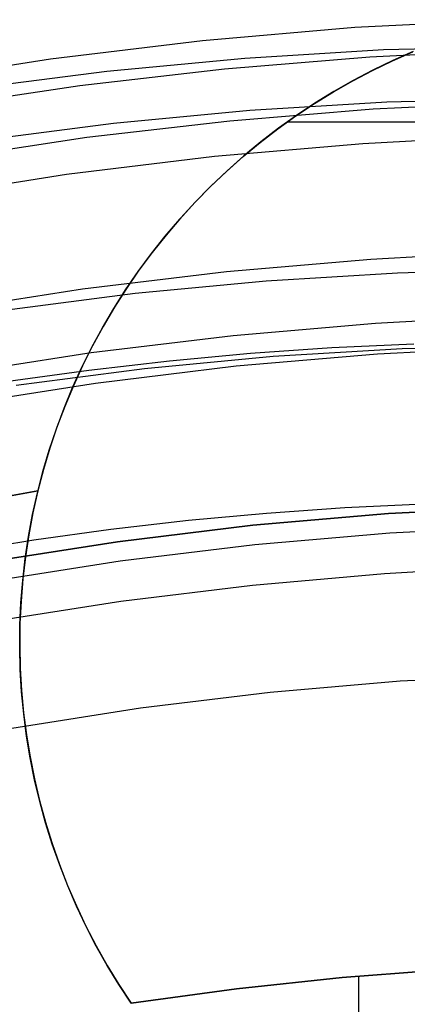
# Model space of a CAD drawing. Header units: millimetres. Extents: x 9001 to 10165, y -167 to 850.
# Tile 166 of 216: x 9577.77 to 9580.19, y 504.35 to 510.49. Entities that reach past the tile are written whole.
import ezdxf

# ---------------------------------------------------------------- set-up
doc = ezdxf.new("R2010")
doc.units = ezdxf.units.MM
for name, color, linetype in [('1', 7, 'Continuous'), ('COLOR EXT', 7, 'Continuous'), ('luz', 7, 'Continuous'), ('PLASTICO NEGRO', 7, 'Continuous')]:
    doc.layers.add(name, color=color, linetype=linetype)

msp = doc.modelspace()

# ---------------------------------------------------------------- linework, layer by layer
at = {"layer": '1', "color": 250, "true_color": 0x111111}
for p, q in [((9580.0398, 510.3051, 98.6312), (9579.176, 510.2524, 98.6312)), ((9579.9543, 510.263, 98.6312), (9580.8618, 510.3081, 98.6312)), ((9580.9049, 510.3287, 98.6312), (9580.0398, 510.3051, 98.6312)), ((9579.176, 510.2524, 98.6312), (9578.3145, 510.1705, 98.6312)), ((9579.0488, 510.188, 98.6312), (9579.9543, 510.263, 98.6312)), ((9578.1463, 510.0831, 98.6312), (9579.0488, 510.188, 98.6312)), ((9578.3145, 510.1705, 98.6312), (9577.4563, 510.0596, 98.6312)), ((9577.2477, 509.9483, 98.6312), (9578.1463, 510.0831, 98.6312)), ((9580.9152, 510.0023, 45.7922), (9580.0604, 509.979, 45.7922)), ((9579.0811, 509.8633, 45.7922), (9579.9758, 509.9374, 45.7922)), ((9580.0604, 509.979, 45.7922), (9579.2069, 509.9269, 45.7922)), ((9579.9758, 509.9374, 45.7922), (9580.8726, 509.9819, 45.7922)), ((9579.2069, 509.9269, 45.7922), (9578.3556, 509.846, 45.7922)), ((9578.3556, 509.846, 45.7922), (9577.5075, 509.7364, 45.7922)), ((9578.1893, 509.7596, 45.7922), (9579.0811, 509.8633, 45.7922)), ((9577.3014, 509.6265, 45.7922), (9578.1893, 509.7596, 45.7922)), ((9580.1277, 508.9111, 46.0441), (9579.3077, 508.861, 46.0441)), ((9580.9488, 508.9335, 46.0441), (9580.1277, 508.9111, 46.0441)), ((9579.3077, 508.861, 46.0441), (9578.49, 508.7833, 46.0441)), ((9578.49, 508.7833, 46.0441), (9577.6753, 508.678, 46.0441)), ((9580.2291, 508.4682, 242.75), (9579.7189, 508.4443, 242.75)), ((9580.1573, 508.4413, 98.1904), (9580.9636, 508.4633, 98.1904)), ((9579.2107, 508.4089, 242.75), (9578.7045, 508.362, 242.75)), ((9579.1213, 508.3316, 250.75), (9580.0025, 508.4079, 250.75)), ((9579.1213, 508.3316, 246.75), (9580.0025, 508.4079, 246.75)), ((9579.7189, 508.4443, 242.75), (9579.2107, 508.4089, 242.75)), ((9579.3521, 508.3921, 98.1904), (9580.1573, 508.4413, 98.1904)), ((9580.0025, 508.4079, 250.75), (9580.8858, 508.4536, 250.75)), ((9580.0025, 508.4079, 246.75), (9580.8858, 508.4536, 246.75)), ((9578.7045, 508.362, 242.75), (9578.2006, 508.3038, 242.75)), ((9578.2432, 508.225, 250.75), (9579.1213, 508.3316, 250.75)), ((9578.2432, 508.225, 246.75), (9579.1213, 508.3316, 246.75)), ((9578.5491, 508.3158, 98.1904), (9579.3521, 508.3921, 98.1904)), ((9578.2006, 508.3038, 242.75), (9577.6991, 508.2344, 242.75)), ((9577.7491, 508.2124, 98.1904), (9578.5491, 508.3158, 98.1904)), ((9577.3693, 508.0881, 250.75), (9578.2432, 508.225, 250.75)), ((9577.3693, 508.0881, 246.75), (9578.2432, 508.225, 246.75)), ((9579.3105, 507.4112, 242.75), (9578.8242, 507.3661, 242.75)), ((9580.0715, 507.4102, 250.75), (9579.2246, 507.337, 250.75)), ((9579.2246, 507.337, 246.75), (9580.0715, 507.4102, 246.75)), ((9579.7989, 507.4453, 242.75), (9579.3105, 507.4112, 242.75)), ((9580.2892, 507.4682, 242.75), (9579.7989, 507.4453, 242.75)), ((9580.9204, 507.4542, 250.75), (9580.0715, 507.4102, 250.75)), ((9580.0715, 507.4102, 246.75), (9580.9204, 507.4542, 246.75)), ((9578.8242, 507.3661, 242.75), (9578.3399, 507.3102, 242.75)), ((9578.3399, 507.3102, 242.75), (9577.858, 507.2435, 242.75)), ((9579.2246, 507.337, 250.75), (9578.3808, 507.2345, 250.75)), ((9578.3808, 507.2345, 246.75), (9579.2246, 507.337, 246.75)), ((9579.2371, 507.217, 236.4877), (9580.0798, 507.2899, 236.4877)), ((9580.0798, 507.2899, 236.4877), (9580.9245, 507.3337, 236.4877)), ((9577.858, 507.2435, 242.75), (9577.3784, 507.1663, 242.75)), ((9578.3808, 507.2345, 250.75), (9577.5411, 507.103, 250.75)), ((9577.5411, 507.103, 246.75), (9578.3808, 507.2345, 246.75)), ((9578.3974, 507.1151, 236.4877), (9579.2371, 507.217, 236.4877)), ((9577.5618, 506.9842, 236.4877), (9578.3974, 507.1151, 236.4877)), ((9579.3329, 506.2951, 236.8644), (9580.1438, 506.3652, 236.8644)), ((9580.1438, 506.3652, 236.8644), (9580.9565, 506.4074, 236.8644)), ((9578.525, 506.197, 236.8644), (9579.3329, 506.2951, 236.8644)), ((9577.721, 506.0711, 236.8644), (9578.525, 506.197, 236.8644))]:
    msp.add_line(p, q, dxfattribs=at)
at = {"layer": 'COLOR EXT', "color": 30, "true_color": 0xff8d00}
for p, q in [((9579.971, 510.1777, 26.5621), (9580.0961, 510.238, 26.5621)), ((9579.971, 510.1777, 21.4121), (9580.0961, 510.238, 21.4121)), ((9580.0986, 510.2392, 16.2621), (9579.9737, 510.1791, 16.2621)), ((9580.0961, 510.238, 26.5621), (9580.2233, 510.294, 26.5621)), ((9580.0961, 510.238, 21.4121), (9580.2233, 510.294, 21.4121)), ((9580.2254, 510.2949, 16.2621), (9580.0986, 510.2392, 16.2621)), ((9579.8479, 510.113, 26.5621), (9579.971, 510.1777, 26.5621)), ((9579.8479, 510.113, 21.4121), (9579.971, 510.1777, 21.4121)), ((9579.9737, 510.1791, 16.2621), (9579.8509, 510.1147, 16.2621)), ((9579.8509, 510.1147, 16.2621), (9579.7305, 510.0461, 16.2621)), ((9579.7273, 510.0442, 26.5621), (9579.8479, 510.113, 26.5621)), ((9579.7273, 510.0442, 21.4121), (9579.8479, 510.113, 21.4121)), ((9579.609, 509.9711, 26.5621), (9579.7273, 510.0442, 26.5621)), ((9579.609, 509.9711, 21.4121), (9579.7273, 510.0442, 21.4121)), ((9579.7305, 510.0461, 16.2621), (9579.6126, 509.9734, 16.2621)), ((9579.4934, 509.894, 26.5621), (9579.609, 509.9711, 26.5621)), ((9579.4934, 509.894, 21.4121), (9579.609, 509.9711, 21.4121)), ((9579.6126, 509.9734, 16.2621), (9579.4972, 509.8966, 16.2621)), ((9579.3806, 509.8129, 26.5621), (9579.4934, 509.894, 26.5621)), ((9579.3806, 509.8129, 21.4121), (9579.4934, 509.894, 21.4121)), ((9579.4972, 509.8966, 16.2621), (9579.3845, 509.8159, 16.2621)), ((9579.2706, 509.728, 26.5621), (9579.3806, 509.8129, 26.5621)), ((9579.2706, 509.728, 21.4121), (9579.3806, 509.8129, 21.4121)), ((9579.3845, 509.8159, 16.2621), (9579.2747, 509.7313, 16.2621)), ((9584.1039, 509.8539, 26.5621), (9579.4366, 509.8539, 26.5621)), ((9579.1636, 509.6393, 26.5621), (9579.2706, 509.728, 26.5621)), ((9579.1636, 509.6393, 21.4121), (9579.2706, 509.728, 21.4121)), ((9579.2747, 509.7313, 16.2621), (9579.1679, 509.643, 16.2621)), ((9579.0598, 509.5469, 26.5621), (9579.1636, 509.6393, 26.5621)), ((9579.0598, 509.5469, 21.4121), (9579.1636, 509.6393, 21.4121)), ((9579.1679, 509.643, 16.2621), (9579.0643, 509.551, 16.2621)), ((9578.9592, 509.451, 26.5621), (9579.0598, 509.5469, 26.5621)), ((9578.9592, 509.451, 21.4121), (9579.0598, 509.5469, 21.4121)), ((9579.0643, 509.551, 16.2621), (9578.9638, 509.4555, 16.2621)), ((9578.8621, 509.3516, 26.5621), (9578.9592, 509.451, 26.5621)), ((9578.8621, 509.3516, 21.4121), (9578.9592, 509.451, 21.4121)), ((9578.9638, 509.4555, 16.2621), (9578.8668, 509.3566, 16.2621)), ((9578.7684, 509.2489, 26.5621), (9578.8621, 509.3516, 26.5621)), ((9578.7684, 509.2489, 21.4121), (9578.8621, 509.3516, 21.4121)), ((9578.8668, 509.3566, 16.2621), (9578.7732, 509.2543, 16.2621)), ((9578.7732, 509.2543, 16.2621), (9578.6832, 509.1489, 16.2621)), ((9578.6784, 509.1431, 26.5621), (9578.7684, 509.2489, 26.5621)), ((9578.6784, 509.1431, 21.4121), (9578.7684, 509.2489, 21.4121)), ((9578.5921, 509.0341, 26.5621), (9578.6784, 509.1431, 26.5621)), ((9578.5921, 509.0341, 21.4121), (9578.6784, 509.1431, 21.4121)), ((9578.6832, 509.1489, 16.2621), (9578.597, 509.0405, 16.2621)), ((9578.5097, 508.9223, 26.5621), (9578.5921, 509.0341, 26.5621)), ((9578.5097, 508.9223, 21.4121), (9578.5921, 509.0341, 21.4121)), ((9578.597, 509.0405, 16.2621), (9578.5145, 508.9291, 16.2621)), ((9578.4312, 508.8076, 26.5621), (9578.5097, 508.9223, 26.5621)), ((9578.4312, 508.8076, 21.4121), (9578.5097, 508.9223, 21.4121)), ((9578.5145, 508.9291, 16.2621), (9578.436, 508.8149, 16.2621)), ((9578.3567, 508.6903, 26.5621), (9578.4312, 508.8076, 26.5621)), ((9578.3567, 508.6903, 21.4121), (9578.4312, 508.8076, 21.4121)), ((9578.436, 508.8149, 16.2621), (9578.3614, 508.6981, 16.2621)), ((9578.2863, 508.5705, 26.5621), (9578.3567, 508.6903, 26.5621)), ((9578.2863, 508.5705, 21.4121), (9578.3567, 508.6903, 21.4121)), ((9578.3614, 508.6981, 16.2621), (9578.291, 508.5787, 16.2621)), ((9578.291, 508.5787, 16.2621), (9578.2247, 508.457, 16.2621)), ((9578.2201, 508.4483, 26.5621), (9578.2863, 508.5705, 26.5621)), ((9578.2201, 508.4483, 21.4121), (9578.2863, 508.5705, 21.4121)), ((9578.2247, 508.457, 16.2621), (9578.1627, 508.3331, 16.2621)), ((9578.1583, 508.3238, 26.5621), (9578.2201, 508.4483, 26.5621)), ((9578.1583, 508.3238, 21.4121), (9578.2201, 508.4483, 21.4121)), ((9578.1627, 508.3331, 16.2621), (9578.105, 508.2071, 16.2621)), ((9578.1007, 508.1973, 26.5621), (9578.1583, 508.3238, 26.5621)), ((9578.1007, 508.1973, 21.4121), (9578.1583, 508.3238, 21.4121)), ((9578.0477, 508.0689, 26.5621), (9578.1007, 508.1973, 26.5621)), ((9578.0477, 508.0689, 21.4121), (9578.1007, 508.1973, 21.4121)), ((9578.105, 508.2071, 16.2621), (9578.0517, 508.0791, 16.2621)), ((9577.9991, 507.9387, 26.5621), (9578.0477, 508.0689, 26.5621)), ((9577.9991, 507.9387, 21.4121), (9578.0477, 508.0689, 21.4121)), ((9578.0517, 508.0791, 16.2621), (9578.0029, 507.9494, 16.2621)), ((9577.955, 507.8069, 26.5621), (9577.9991, 507.9387, 26.5621)), ((9577.955, 507.8069, 21.4121), (9577.9991, 507.9387, 21.4121)), ((9578.0029, 507.9494, 16.2621), (9577.9586, 507.8181, 16.2621)), ((9577.9156, 507.6736, 26.5621), (9577.955, 507.8069, 26.5621)), ((9577.9156, 507.6736, 21.4121), (9577.955, 507.8069, 21.4121)), ((9577.9586, 507.8181, 16.2621), (9577.9188, 507.6853, 16.2621)), ((9577.8808, 507.5391, 26.5621), (9577.9156, 507.6736, 26.5621)), ((9577.8808, 507.5391, 21.4121), (9577.9156, 507.6736, 21.4121)), ((9577.9188, 507.6853, 16.2621), (9577.8837, 507.5513, 16.2621)), ((9577.8837, 507.5513, 16.2621), (9577.0358, 507.4028, 16.2621)), ((9577.0358, 507.4028, 19.7621), (9577.8837, 507.5513, 19.7621)), ((9577.8837, 507.5513, 18.0121), (9577.0358, 507.4028, 18.0121)), ((9577.8507, 507.4034, 26.5621), (9577.8808, 507.5391, 26.5621)), ((9577.8507, 507.4034, 21.4121), (9577.8808, 507.5391, 21.4121)), ((9577.8837, 507.5513, 19.7621), (9577.8531, 507.4152, 19.7621)), ((9577.8837, 507.5513, 16.2621), (9577.8837, 507.5513, 19.7621)), ((9577.8531, 507.4152, 19.7621), (9577.8272, 507.2781, 19.7621)), ((9577.8253, 507.2668, 26.5621), (9577.8507, 507.4034, 26.5621)), ((9577.8253, 507.2668, 21.4121), (9577.8507, 507.4034, 21.4121)), ((9577.8047, 507.1294, 26.5621), (9577.8253, 507.2668, 26.5621)), ((9577.8047, 507.1294, 21.4121), (9577.8253, 507.2668, 21.4121)), ((9577.8272, 507.2781, 19.7621), (9577.8062, 507.1402, 19.7621)), ((9577.7889, 506.9913, 26.5621), (9577.8047, 507.1294, 26.5621)), ((9577.7889, 506.9913, 21.4121), (9577.8047, 507.1294, 21.4121)), ((9577.8062, 507.1402, 19.7621), (9577.7899, 507.0017, 19.7621)), ((9577.7779, 506.8528, 26.5621), (9577.7889, 506.9913, 26.5621)), ((9577.7779, 506.8528, 21.4121), (9577.7889, 506.9913, 21.4121)), ((9577.7899, 507.0017, 19.7621), (9577.7785, 506.8627, 19.7621)), ((9577.7785, 506.8627, 19.7621), (9577.772, 506.7233, 19.7621)), ((9577.7717, 506.7139, 26.5621), (9577.7779, 506.8528, 26.5621)), ((9577.7717, 506.7139, 21.4121), (9577.7779, 506.8528, 21.4121)), ((9577.772, 506.7233, 19.7621), (9577.7703, 506.5839, 19.7621)), ((9577.7704, 506.575, 26.5621), (9577.7717, 506.7139, 26.5621)), ((9577.7704, 506.575, 21.4121), (9577.7717, 506.7139, 21.4121)), ((9577.7703, 506.5839, 19.7621), (9577.7735, 506.4444, 19.7621)), ((9577.7738, 506.4361, 26.5621), (9577.7704, 506.575, 26.5621)), ((9577.7738, 506.4361, 21.4121), (9577.7704, 506.575, 21.4121)), ((9577.7735, 506.4444, 19.7621), (9577.7815, 506.3051, 19.7621)), ((9577.7821, 506.2973, 26.5621), (9577.7738, 506.4361, 26.5621)), ((9577.7821, 506.2973, 21.4121), (9577.7738, 506.4361, 21.4121)), ((9577.7815, 506.3051, 19.7621), (9577.7944, 506.1663, 19.7621)), ((9577.7952, 506.159, 26.5621), (9577.7821, 506.2973, 26.5621)), ((9577.7952, 506.159, 21.4121), (9577.7821, 506.2973, 21.4121)), ((9577.7944, 506.1663, 19.7621), (9577.8121, 506.0279, 19.7621)), ((9577.8131, 506.0212, 26.5621), (9577.7952, 506.159, 26.5621)), ((9577.8131, 506.0212, 21.4121), (9577.7952, 506.159, 21.4121)), ((9577.8121, 506.0279, 19.7621), (9577.8347, 505.8902, 19.7621)), ((9577.8358, 505.8841, 26.5621), (9577.8131, 506.0212, 26.5621)), ((9577.8358, 505.8841, 21.4121), (9577.8131, 506.0212, 21.4121)), ((9577.8347, 505.8902, 19.7621), (9577.862, 505.7535, 19.7621)), ((9577.8632, 505.7478, 26.5621), (9577.8358, 505.8841, 26.5621)), ((9577.8632, 505.7478, 21.4121), (9577.8358, 505.8841, 21.4121)), ((9577.862, 505.7535, 19.7621), (9577.8941, 505.6177, 19.7621)), ((9577.8954, 505.6126, 26.5621), (9577.8632, 505.7478, 26.5621)), ((9577.8954, 505.6126, 21.4121), (9577.8632, 505.7478, 21.4121)), ((9577.8941, 505.6177, 19.7621), (9577.9308, 505.4831, 19.7621)), ((9577.9322, 505.4786, 26.5621), (9577.8954, 505.6126, 26.5621)), ((9577.9322, 505.4786, 21.4121), (9577.8954, 505.6126, 21.4121)), ((9577.9308, 505.4831, 19.7621), (9577.9723, 505.35, 19.7621)), ((9577.9736, 505.346, 26.5621), (9577.9322, 505.4786, 26.5621)), ((9577.9736, 505.346, 21.4121), (9577.9322, 505.4786, 21.4121)), ((9577.9723, 505.35, 19.7621), (9578.0184, 505.2183, 19.7621)), ((9578.0197, 505.2149, 26.5621), (9577.9736, 505.346, 26.5621)), ((9578.0197, 505.2149, 21.4121), (9577.9736, 505.346, 21.4121)), ((9578.0184, 505.2183, 19.7621), (9578.069, 505.0883, 19.7621)), ((9578.0702, 505.0854, 26.5621), (9578.0197, 505.2149, 26.5621)), ((9578.0702, 505.0854, 21.4121), (9578.0197, 505.2149, 21.4121)), ((9578.069, 505.0883, 19.7621), (9578.1242, 504.9602, 19.7621)), ((9578.1252, 504.9578, 26.5621), (9578.0702, 505.0854, 26.5621)), ((9578.1252, 504.9578, 21.4121), (9578.0702, 505.0854, 21.4121)), ((9578.1242, 504.9602, 19.7621), (9578.1837, 504.8341, 19.7621)), ((9578.1847, 504.8322, 26.5621), (9578.1252, 504.9578, 26.5621)), ((9578.1847, 504.8322, 21.4121), (9578.1252, 504.9578, 21.4121)), ((9578.1837, 504.8341, 19.7621), (9578.2477, 504.7101, 19.7621)), ((9578.2484, 504.7087, 26.5621), (9578.1847, 504.8322, 26.5621)), ((9578.2484, 504.7087, 21.4121), (9578.1847, 504.8322, 21.4121)), ((9578.2477, 504.7101, 19.7621), (9578.3159, 504.5884, 19.7621)), ((9578.3164, 504.5875, 26.5621), (9578.2484, 504.7087, 26.5621)), ((9578.3164, 504.5875, 21.4121), (9578.2484, 504.7087, 21.4121)), ((9578.3159, 504.5884, 19.7621), (9578.3883, 504.4692, 19.7621)), ((9578.3886, 504.4688, 26.5621), (9578.3164, 504.5875, 26.5621)), ((9578.3886, 504.4688, 21.4121), (9578.3164, 504.5875, 21.4121)), ((9580.4438, 504.5647, 19.7621), (9579.7821, 504.5142, 19.7621)), ((9579.7821, 504.5142, 26.5621), (9580.4438, 504.5647, 26.5621)), ((9580.4438, 504.5647, 23.1621), (9579.7821, 504.5142, 23.1621)), ((9579.8841, 504.5233, 19.7621), (9579.8841, 485.7052, 19.7621)), ((9578.3883, 504.4692, 19.7621), (9578.4648, 504.3526, 19.7621)), ((9578.4648, 504.3526, 26.5621), (9578.3886, 504.4688, 26.5621)), ((9578.4648, 504.3526, 21.4121), (9578.3886, 504.4688, 21.4121)), ((9579.7821, 504.5142, 19.7621), (9579.1222, 504.4434, 19.7621)), ((9579.1222, 504.4434, 26.5621), (9579.7821, 504.5142, 26.5621)), ((9579.7821, 504.5142, 23.1621), (9579.1222, 504.4434, 23.1621)), ((9579.1222, 504.4434, 19.7621), (9578.4648, 504.3526, 19.7621)), ((9578.4648, 504.3526, 26.5621), (9579.1222, 504.4434, 26.5621)), ((9579.1222, 504.4434, 23.1621), (9578.4648, 504.3526, 23.1621)), ((9578.4648, 504.3526, 19.7621), (9578.4648, 504.3526, 26.5621))]:
    msp.add_line(p, q, dxfattribs=at)
at = {"layer": 'luz', "color": 7, "true_color": 0xffffff}
for p, q in [((9580.8154, 510.494, -20.4331), (9579.8616, 510.4446, -20.4331)), ((9579.8616, 510.4446, -20.4331), (9578.9102, 510.3623, -20.4331)), ((9578.9102, 510.3623, -20.4331), (9577.9621, 510.2472, -20.4331)), ((9577.9621, 510.2472, -20.4331), (9577.0186, 510.0994, -20.4331)), ((9580.8405, 509.7675, -20.1197), (9579.9118, 509.7193, -20.1197)), ((9579.9118, 509.7193, -20.1197), (9578.9854, 509.6392, -20.1197)), ((9578.9854, 509.6392, -20.1197), (9578.0622, 509.5271, -20.1197)), ((9578.0622, 509.5271, -20.1197), (9577.1435, 509.3832, -20.1197)), ((9579.9616, 508.9996, -20.1197), (9580.8654, 509.0464, -20.1197)), ((9579.0599, 508.9216, -20.1197), (9579.9616, 508.9996, -20.1197)), ((9578.1615, 508.8125, -20.1197), (9579.0599, 508.9216, -20.1197)), ((9577.2674, 508.6725, -20.1197), (9578.1615, 508.8125, -20.1197)), ((9580.8793, 508.6435, -20.0832), (9579.9894, 508.5973, -20.0832)), ((9579.9894, 508.5973, -20.0832), (9579.1016, 508.5205, -20.0832)), ((9579.1016, 508.5205, -20.0832), (9578.217, 508.4131, -20.0832)), ((9578.217, 508.4131, -20.0832), (9577.3367, 508.2752, -20.0832))]:
    msp.add_line(p, q, dxfattribs=at)
at = {"layer": 'PLASTICO NEGRO', "color": 254, "true_color": 0xcad1ee}
for p, q in [((9580.8708, 507.0795, 29.5621), (9580.0455, 507.0348, 29.5621)), ((9580.8708, 507.0795, 31.0621), (9580.0455, 507.0348, 31.0621)), ((9580.8708, 507.0795, 30.3121), (9580.0455, 507.0348, 30.3121)), ((9580.0455, 507.0348, 29.5621), (9579.2222, 506.9619, 29.5621)), ((9580.0455, 507.0348, 31.0621), (9579.2222, 506.9619, 31.0621)), ((9580.0455, 507.0348, 30.3121), (9579.2222, 506.9619, 30.3121)), ((9579.2222, 506.9619, 29.5621), (9578.4019, 506.8611, 29.5621)), ((9579.2222, 506.9619, 31.0621), (9578.4019, 506.8611, 31.0621)), ((9579.2222, 506.9619, 30.3121), (9578.4019, 506.8611, 30.3121)), ((9578.4019, 506.8611, 29.5621), (9577.5854, 506.7324, 29.5621)), ((9578.4019, 506.8611, 31.0621), (9577.5854, 506.7324, 31.0621)), ((9578.4019, 506.8611, 30.3121), (9577.5854, 506.7324, 30.3121))]:
    msp.add_line(p, q, dxfattribs=at)

doc.saveas('drawing.dxf')
